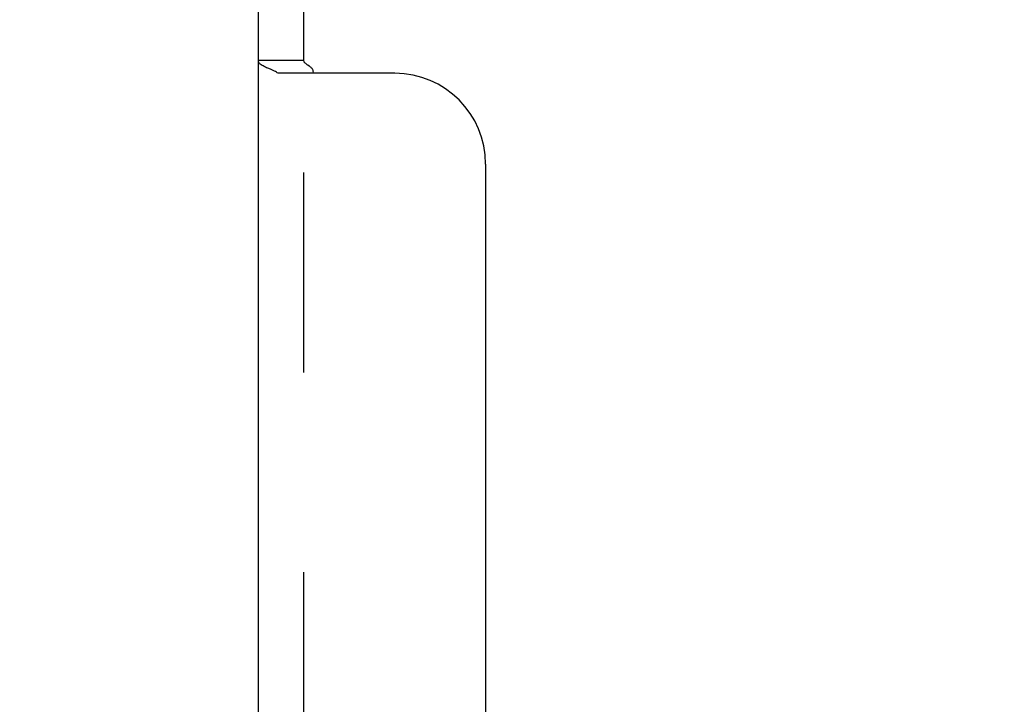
# Model space of a CAD drawing. Header units: inches. Extents: x 0 to 100, y 0 to 65.
# Tile 114 of 121: x 80.4 to 83.11, y 43.66 to 45.54. Entities that reach past the tile are written whole.
import ezdxf

# ---------------------------------------------------------------- set-up
doc = ezdxf.new("R2010")
doc.units = ezdxf.units.IN
doc.header["$LTSCALE"] = 5.5
doc.header["$MEASUREMENT"] = 0
doc.linetypes.add('HIDDEN', pattern=[0.2, 0.1, -0.1])
doc.layers.get('0').update_dxf_attribs({"linetype": 'CONTINUOUS'})
doc.layers.add('DEFAULT_2', color=8, linetype='HIDDEN')
doc.layers.add('DIMENSIONS', color=7, linetype='CONTINUOUS')
doc.styles.get("Standard").update_dxf_attribs({"font": 'arial.ttf'})
doc.dimstyles.new('DIMSTYLE_1', dxfattribs={"dimtxt": 0.441176, "dimasz": 0.588235, "dimexe": 0.09, "dimexo": 0.07, "dimgap": 0.0375, "dimtad": 0, "dimtih": 1, "dimtoh": 1, "dimzin": 4, "dimdsep": 46, "dimtxsty": 'Standard', "dimblk": '_FILLED', "dimblk1": '_FILLED', "dimblk2": '_FILLED', "dimcen": 0.09, "dimadec": 3, "dimazin": 1, "dimtfac": 1, "dimtdec": 3, "dimtofl": 0, "dimtmove": 0, "dimatfit": 3, "dimldrblk": '_FILLED', "dimfxl": 0, "dimtolj": 1, "dimtzin": 4, "dimarcsym": 0})

# ---------------------------------------------------------------- blocks, each defined once
blk = doc.blocks.new('_FILLED')
at = {"color": 0, "linetype": 'ByBlock'}
blk.add_solid([(0, 0), (-1, 0.2), (-1, -0.2)], dxfattribs=at)
blk = doc.blocks.new('*D5')
at = {"layer": 'DIMENSIONS', "color": 2, "linetype": 'Continuous'}
for p, q in [((81.1865, 38.3623), (79.9002, 38.3623)), ((81.9365, 38.3623), (83.113, 38.3623))]:
    blk.add_line(p, q, dxfattribs=at)
at = {"layer": 'DIMENSIONS', "color": 2, "linetype": 'Continuous', "xscale": 0.5882352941, "yscale": 0.5882352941, "zscale": 0.5882352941}
blk.add_blockref('_FILLED', (81.1865, 38.3623), dxfattribs=at)
at = {"layer": 'DIMENSIONS', "color": 2, "linetype": 'Continuous', "xscale": 0.5882352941, "yscale": 0.5882352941, "zscale": 0.5882352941, "rotation": 180}
blk.add_blockref('_FILLED', (81.9365, 38.3623), dxfattribs=at)
at = {"layer": 'DIMENSIONS', "color": 2, "linetype": 'Continuous', "insert": (79.6796, 38.5829), "char_height": 0.44118, "width": 1.982834, "attachment_point": 3, "line_spacing_factor": 0.9}
blk.add_mtext('.75 I.D.\\PTYP', dxfattribs=at)

msp = doc.modelspace()

# ---------------------------------------------------------------- linework, layer by layer
at = {"color": 3, "linetype": 'Continuous'}
for p, q in [((81.0615, 27.1728), (81.0615, 45.6728)), ((81.4365, 45.3916), (81.1155, 45.3916)), ((81.6865, 45.1416), (81.6865, 41.2666))]:
    msp.add_line(p, q, dxfattribs=at)
at = {"color": 7, "linetype": 'Continuous'}
for q in [(81.1865, 45.6728), (81.0615, 45.4269)]:
    msp.add_line((81.1865, 45.4269), q, dxfattribs=at)
at = {"color": 3, "linetype": 'Continuous'}
for points in [[(81.0949, 45.4025), (81.0877, 45.4055), (81.0841, 45.407), (81.0808, 45.4086), (81.0775, 45.4101), (81.0746, 45.4117), (81.0718, 45.4133), (81.0691, 45.4151), (81.0667, 45.417), (81.0649, 45.4189), (81.0635, 45.4207), (81.0625, 45.4224), (81.0619, 45.4241), (81.0616, 45.4256), (81.0615, 45.4269)], [(81.1155, 45.3916), (81.1135, 45.3931), (81.1111, 45.3947), (81.1084, 45.3963), (81.1054, 45.3978), (81.1021, 45.3994), (81.0986, 45.401), (81.0949, 45.4025)]]:
    msp.add_lwpolyline(points, dxfattribs=at)
at = {"color": 7, "linetype": 'Continuous'}
for points in [[(81.1971, 45.414), (81.1952, 45.4153), (81.1933, 45.4167), (81.1915, 45.4182), (81.19, 45.4197), (81.1887, 45.4211), (81.1877, 45.4226), (81.187, 45.4241), (81.1867, 45.4255), (81.1865, 45.4269)], [(81.212, 45.3916), (81.2124, 45.3933), (81.2126, 45.395), (81.2125, 45.3967), (81.2123, 45.3983), (81.2118, 45.3998), (81.2112, 45.4013), (81.2102, 45.4029), (81.2091, 45.4044), (81.2077, 45.4059), (81.2062, 45.4073), (81.2046, 45.4086), (81.2029, 45.41), (81.201, 45.4113), (81.1971, 45.414)]]:
    msp.add_lwpolyline(points, dxfattribs=at)
at = {"color": 3, "linetype": 'Continuous'}
msp.add_arc((81.4365, 45.1416), 0.25, 0, 90, dxfattribs=at)
at = {"layer": 'DEFAULT_2', "color": 8, "linetype": 'HIDDEN'}
for p, q in [((81.0635, 45.4207), (81.0625, 45.4224)), ((81.1865, 7.1687), (81.1865, 45.4269)), ((81.2029, 45.41), (81.201, 45.4113)), ((81.2102, 45.4029), (81.2091, 45.4044))]:
    msp.add_line(p, q, dxfattribs=at)
for points in [[(81.0619, 45.4241), (81.0616, 45.4256), (81.0615, 45.4269)], [(81.0775, 45.4101), (81.0746, 45.4117), (81.0718, 45.4133), (81.0691, 45.4151), (81.0667, 45.417), (81.0649, 45.4189)], [(81.1887, 45.4211), (81.1877, 45.4226), (81.187, 45.4241), (81.1867, 45.4255)], [(81.1952, 45.4153), (81.1933, 45.4167), (81.1915, 45.4182), (81.19, 45.4197)], [(81.1111, 45.3947), (81.1084, 45.3963), (81.1054, 45.3978), (81.1021, 45.3994), (81.0986, 45.401)], [(81.2077, 45.4059), (81.2062, 45.4073), (81.2046, 45.4086)], [(81.212, 45.3916), (81.2124, 45.3933), (81.2126, 45.395), (81.2125, 45.3967), (81.2123, 45.3983), (81.2118, 45.3998), (81.2112, 45.4013)]]:
    msp.add_lwpolyline(points, dxfattribs=at)

# ---------------------------------------------------------------- dimensions: what is measured, and where the dimension line sits
at = {"layer": 'DIMENSIONS', "color": 2, "linetype": 'Continuous'}
dim = msp.add_linear_dim(base=(81.1865, 38.3623), p1=(81.9365, 41.0166), p2=(81.1865, 45.3916), angle=180, text='<> I.D.\\PTYP', dimstyle='DIMSTYLE_1', dxfattribs=at)
dim.commit()
dim.dimension.update_dxf_attribs({"geometry": '*D5', "text_midpoint": (78.6882, 38.0315), "dimtype": 160})

doc.saveas('drawing.dxf')
